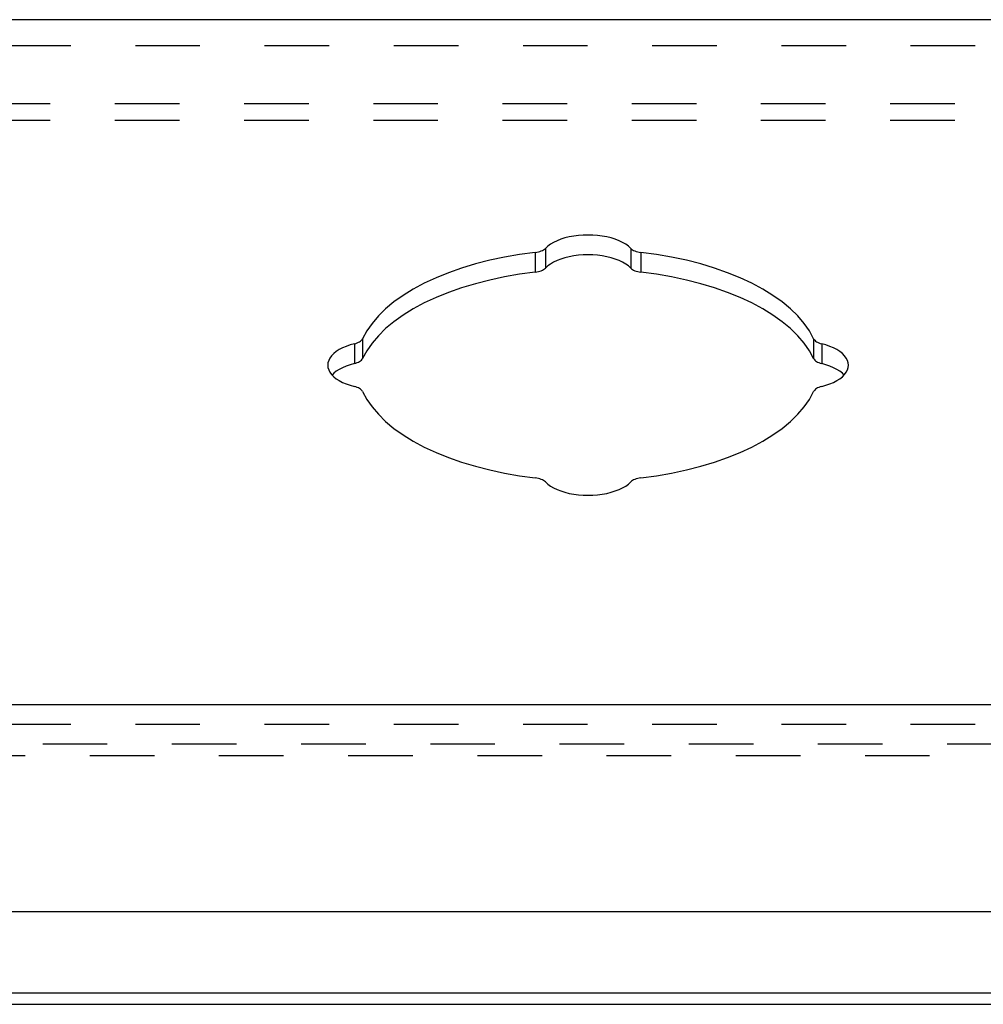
# Model space of a CAD drawing. Header units: inches. Extents: x 0 to 30.9, y 0 to 20.
# Tile 6 of 8: x 22.2 to 24.7, y 13.2 to 15.8. Entities that reach past the tile are written whole.
import ezdxf

# ---------------------------------------------------------------- set-up
doc = ezdxf.new("R2010")
doc.units = ezdxf.units.IN
doc.header["$LTSCALE"] = 1.7
doc.header["$MEASUREMENT"] = 0
doc.linetypes.add('HIDDEN', pattern=[0.2, 0.1, -0.1])
doc.layers.get('0').update_dxf_attribs({"linetype": 'CONTINUOUS'})
doc.layers.add('DEFAULT_2', color=8, linetype='HIDDEN')
doc.layers.add('DOOR_ASSEMBLY', color=7, linetype='CONTINUOUS')

msp = doc.modelspace()

# ---------------------------------------------------------------- linework, layer by layer
at = {"color": 3, "linetype": 'Continuous'}
for p, q in [((19.8748, 13.2586), (29.7548, 13.2586)), ((19.8748, 13.2286), (29.7548, 13.2286))]:
    msp.add_line(p, q, dxfattribs=at)
at = {"layer": 'DEFAULT_2', "color": 8, "linetype": 'HIDDEN'}
for p, q in [((29.7548, 15.5985), (19.8748, 15.5985)), ((29.7548, 15.5546), (19.8748, 15.5546)), ((19.8748, 13.9143), (29.7548, 13.9143))]:
    msp.add_line(p, q, dxfattribs=at)
at = {"layer": 'DOOR_ASSEMBLY', "color": 3, "linetype": 'Continuous'}
for p, q in [((29.8911, 15.82), (19.7386, 15.82)), ((19.7786, 14.0177), (29.8511, 14.0177)), ((19.7486, 13.4727), (29.8811, 13.4727))]:
    msp.add_line(p, q, dxfattribs=at)
at = {"layer": 'DOOR_ASSEMBLY', "color": 8, "linetype": 'HIDDEN'}
for p, q in [((19.7786, 15.752), (29.8511, 15.752)), ((19.7786, 13.9658), (29.8511, 13.9658)), ((19.6586, 13.8838), (29.9711, 13.8838))]:
    msp.add_line(p, q, dxfattribs=at)
at = {"layer": 'DOOR_ASSEMBLY', "color": 7, "linetype": 'Continuous'}
for p, q in [((23.5775, 15.2182), (23.5775, 15.1663)), ((23.8021, 15.2182), (23.8021, 15.1663)), ((23.5506, 15.2075), (23.5506, 15.1556)), ((23.829, 15.2075), (23.829, 15.1556)), ((23.0964, 14.9804), (23.0964, 14.9285)), ((24.2832, 14.9804), (24.2832, 14.9285)), ((23.075, 14.967), (23.075, 14.915)), ((24.3046, 14.967), (24.3046, 14.915))]:
    msp.add_line(p, q, dxfattribs=at)
at = {"layer": 'DOOR_ASSEMBLY', "color": 3, "linetype": 'Continuous'}
for points in [[(23.8021, 15.2182), (23.796, 15.2238), (23.7888, 15.229), (23.7805, 15.2338), (23.7714, 15.2382), (23.7613, 15.2421), (23.7506, 15.2455), (23.7392, 15.2483), (23.7273, 15.2505), (23.715, 15.2521), (23.7025, 15.253), (23.6898, 15.2533), (23.6771, 15.253), (23.6646, 15.2521), (23.6523, 15.2505), (23.6404, 15.2483), (23.629, 15.2455), (23.6183, 15.2421), (23.6083, 15.2382), (23.5991, 15.2338), (23.5908, 15.229), (23.5836, 15.2238), (23.5775, 15.2182)], [(23.5506, 15.2075), (23.5549, 15.2082), (23.559, 15.209), (23.5629, 15.2101), (23.5665, 15.2114), (23.5698, 15.2129), (23.5727, 15.2145), (23.5753, 15.2163), (23.5775, 15.2182)], [(23.8021, 15.2182), (23.8043, 15.2163), (23.8069, 15.2145), (23.8098, 15.2129), (23.8131, 15.2114), (23.8168, 15.2101), (23.8206, 15.209), (23.8247, 15.2082), (23.829, 15.2075)], [(23.5506, 15.2075), (23.5097, 15.202), (23.4699, 15.1951), (23.431, 15.1868), (23.3934, 15.1771), (23.3572, 15.1662), (23.3226, 15.1541), (23.2897, 15.1407), (23.2588, 15.1263), (23.23, 15.1109), (23.2034, 15.0945), (23.1791, 15.0771), (23.1572, 15.059), (23.138, 15.0402), (23.1214, 15.0208), (23.1075, 15.0009), (23.0964, 14.9804)], [(24.2832, 14.9804), (24.2721, 15.0009), (24.2583, 15.0208), (24.2416, 15.0402), (24.2224, 15.059), (24.2005, 15.0771), (24.1763, 15.0945), (24.1496, 15.1109), (24.1208, 15.1263), (24.0899, 15.1407), (24.057, 15.1541), (24.0224, 15.1662), (23.9862, 15.1771), (23.9486, 15.1868), (23.9097, 15.1951), (23.8699, 15.202), (23.829, 15.2075)], [(23.075, 14.967), (23.0789, 14.9681), (23.0825, 14.9694), (23.0858, 14.9709), (23.0887, 14.9725), (23.0913, 14.9743), (23.0934, 14.9762), (23.0951, 14.9783), (23.0964, 14.9804)], [(24.2832, 14.9804), (24.2845, 14.9783), (24.2862, 14.9762), (24.2883, 14.9743), (24.2909, 14.9725), (24.2938, 14.9709), (24.2971, 14.9694), (24.3007, 14.9681), (24.3046, 14.967)], [(23.075, 14.967), (23.0638, 14.9639), (23.0535, 14.9603), (23.0438, 14.9562), (23.0351, 14.9516), (23.0273, 14.9466), (23.0206, 14.9412), (23.015, 14.9355), (23.0106, 14.9296), (23.0074, 14.9234), (23.0054, 14.9172), (23.0048, 14.9108)], [(24.3748, 14.9108), (24.3742, 14.9172), (24.3722, 14.9234), (24.369, 14.9296), (24.3646, 14.9355), (24.359, 14.9412), (24.3523, 14.9466), (24.3445, 14.9516), (24.3358, 14.9562), (24.3261, 14.9603), (24.3158, 14.9639), (24.3046, 14.967)], [(23.0048, 14.9108), (23.0054, 14.9045), (23.0074, 14.8982), (23.0106, 14.8921), (23.015, 14.8861), (23.0206, 14.8805), (23.0273, 14.8751), (23.0351, 14.8701), (23.0438, 14.8655), (23.0535, 14.8613), (23.0638, 14.8578), (23.075, 14.8547)], [(24.3046, 14.8547), (24.3158, 14.8578), (24.3261, 14.8613), (24.3358, 14.8655), (24.3445, 14.8701), (24.3523, 14.8751), (24.359, 14.8805), (24.3646, 14.8861), (24.369, 14.8921), (24.3722, 14.8982), (24.3742, 14.9045), (24.3748, 14.9108)], [(23.0964, 14.8413), (23.0951, 14.8434), (23.0934, 14.8454), (23.0913, 14.8474), (23.0887, 14.8492), (23.0858, 14.8508), (23.0825, 14.8523), (23.0789, 14.8536), (23.075, 14.8547)], [(24.3046, 14.8547), (24.3007, 14.8536), (24.2971, 14.8523), (24.2938, 14.8508), (24.2909, 14.8492), (24.2883, 14.8474), (24.2862, 14.8454), (24.2845, 14.8434), (24.2832, 14.8413)], [(23.0964, 14.8413), (23.1075, 14.8208), (23.1214, 14.8009), (23.138, 14.7814), (23.1572, 14.7626), (23.1791, 14.7445), (23.2034, 14.7272), (23.23, 14.7108), (23.2588, 14.6953), (23.2897, 14.6809), (23.3226, 14.6676), (23.3572, 14.6555), (23.3934, 14.6446), (23.431, 14.6349), (23.4699, 14.6266), (23.5097, 14.6197), (23.5506, 14.6141)], [(23.829, 14.6141), (23.8699, 14.6197), (23.9097, 14.6266), (23.9486, 14.6349), (23.9862, 14.6446), (24.0224, 14.6555), (24.057, 14.6676), (24.0899, 14.6809), (24.1208, 14.6953), (24.1496, 14.7108), (24.1763, 14.7272), (24.2005, 14.7445), (24.2224, 14.7626), (24.2416, 14.7814), (24.2583, 14.8009), (24.2721, 14.8208), (24.2832, 14.8413)], [(23.5775, 14.6034), (23.5753, 14.6054), (23.5727, 14.6072), (23.5698, 14.6088), (23.5665, 14.6103), (23.5629, 14.6116), (23.559, 14.6127), (23.5549, 14.6135), (23.5506, 14.6141)], [(23.5775, 14.6034), (23.5836, 14.5979), (23.5908, 14.5927), (23.5991, 14.5878), (23.6083, 14.5835), (23.6183, 14.5796), (23.629, 14.5762), (23.6404, 14.5734), (23.6523, 14.5712), (23.6646, 14.5696), (23.6771, 14.5687), (23.6898, 14.5683), (23.7025, 14.5687), (23.715, 14.5696), (23.7273, 14.5712), (23.7392, 14.5734), (23.7506, 14.5762), (23.7613, 14.5796), (23.7714, 14.5835), (23.7805, 14.5878), (23.7888, 14.5927), (23.796, 14.5979), (23.8021, 14.6034)], [(23.829, 14.6141), (23.8247, 14.6135), (23.8206, 14.6127), (23.8168, 14.6116), (23.8131, 14.6103), (23.8098, 14.6088), (23.8069, 14.6072), (23.8043, 14.6054), (23.8021, 14.6034)]]:
    msp.add_lwpolyline(points, dxfattribs=at)
at = {"layer": 'DOOR_ASSEMBLY', "color": 7, "linetype": 'Continuous'}
for points in [[(23.8021, 15.1663), (23.796, 15.1719), (23.7888, 15.177), (23.7805, 15.1819), (23.7714, 15.1862), (23.7613, 15.1901), (23.7506, 15.1935), (23.7392, 15.1963), (23.7273, 15.1985), (23.715, 15.2001), (23.7025, 15.2011), (23.6898, 15.2014), (23.6771, 15.2011), (23.6646, 15.2001), (23.6523, 15.1985), (23.6404, 15.1963), (23.629, 15.1935), (23.6183, 15.1901), (23.6083, 15.1862), (23.5991, 15.1819), (23.5908, 15.177), (23.5836, 15.1719), (23.5775, 15.1663)], [(23.5506, 15.1556), (23.5549, 15.1562), (23.559, 15.1571), (23.5629, 15.1581), (23.5665, 15.1594), (23.5698, 15.1609), (23.5727, 15.1625), (23.5753, 15.1643), (23.5775, 15.1663)], [(23.8021, 15.1663), (23.8043, 15.1643), (23.8069, 15.1625), (23.8098, 15.1609), (23.8131, 15.1594), (23.8168, 15.1581), (23.8206, 15.1571), (23.8247, 15.1562), (23.829, 15.1556)], [(23.5506, 15.1556), (23.5097, 15.15), (23.4699, 15.1431), (23.431, 15.1348), (23.3934, 15.1252), (23.3572, 15.1142), (23.3226, 15.1021), (23.2897, 15.0888), (23.2588, 15.0744), (23.23, 15.0589), (23.2034, 15.0425), (23.1791, 15.0252), (23.1572, 15.0071), (23.138, 14.9883), (23.1214, 14.9688), (23.1075, 14.9489), (23.0964, 14.9285)], [(24.2832, 14.9285), (24.2721, 14.9489), (24.2583, 14.9688), (24.2416, 14.9883), (24.2224, 15.0071), (24.2005, 15.0252), (24.1763, 15.0425), (24.1496, 15.0589), (24.1208, 15.0744), (24.0899, 15.0888), (24.057, 15.1021), (24.0224, 15.1142), (23.9862, 15.1252), (23.9486, 15.1348), (23.9097, 15.1431), (23.8699, 15.15), (23.829, 15.1556)], [(23.075, 14.915), (23.0789, 14.9161), (23.0825, 14.9174), (23.0858, 14.9189), (23.0887, 14.9205), (23.0913, 14.9224), (23.0934, 14.9243), (23.0951, 14.9263), (23.0964, 14.9285)], [(24.2832, 14.9285), (24.2845, 14.9263), (24.2862, 14.9243), (24.2883, 14.9224), (24.2909, 14.9205), (24.2938, 14.9189), (24.2971, 14.9174), (24.3007, 14.9161), (24.3046, 14.915)], [(23.075, 14.915), (23.0638, 14.912), (23.0535, 14.9084), (23.0438, 14.9042), (23.0351, 14.8997), (23.0273, 14.8946), (23.0206, 14.8893), (23.0162, 14.8849)], [(24.3634, 14.8849), (24.359, 14.8893), (24.3523, 14.8946), (24.3445, 14.8997), (24.3358, 14.9042), (24.3261, 14.9084), (24.3158, 14.912), (24.3046, 14.915)]]:
    msp.add_lwpolyline(points, dxfattribs=at)

doc.saveas('drawing.dxf')
